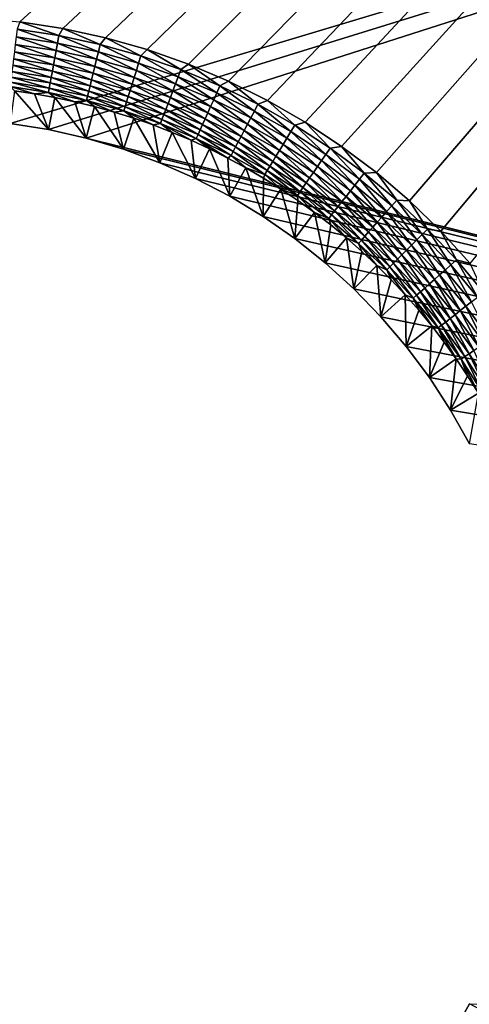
# Model space of a CAD drawing. Extents: x -255 to 255, y -598 to 598.
# Tile 31 of 201: x 83 to 112, y -479 to -415. Entities that reach past the tile are written whole.
import ezdxf

# ---------------------------------------------------------------- set-up
doc = ezdxf.new("R2010")
doc.units = 0
doc.header["$LTSCALE"] = 21.359881
for name, color, linetype in [('1', 7, 'CONTINUOUS'), ('15', 7, 'CONTINUOUS'), ('2', 7, 'CONTINUOUS'), ('54', 7, 'CONTINUOUS')]:
    doc.layers.add(name, color=color, linetype=linetype)

msp = doc.modelspace()

# ---------------------------------------------------------------- linework, layer by layer
at = {"layer": '1', "color": 7, "linetype": 'CONTINUOUS'}
for points in [[(82.544, -422.121), (-253.128, -386.173), (205.469, -385.239), (82.544, -422.121)], [(85.015, -422.52), (82.544, -422.121), (205.469, -385.239), (85.015, -422.52)], [(87.455, -423.077), (85.015, -422.52), (205.469, -385.239), (87.455, -423.077)], [(255, -464.6), (87.455, -423.077), (205.469, -385.239), (255, -464.6)], [(89.855, -423.789), (87.455, -423.077), (255, -464.6), (89.855, -423.789)], [(92.204, -424.654), (89.855, -423.789), (255, -464.6), (92.204, -424.654)], [(94.493, -425.667), (92.204, -424.654), (255, -464.6), (94.493, -425.667)], [(96.713, -426.825), (94.493, -425.667), (255, -464.6), (96.713, -426.825)], [(98.853, -428.123), (96.713, -426.825), (255, -464.6), (98.853, -428.123)], [(100.906, -429.555), (98.853, -428.123), (255, -464.6), (100.906, -429.555)], [(102.863, -431.116), (100.906, -429.555), (255, -464.6), (102.863, -431.116)], [(104.716, -432.798), (102.863, -431.116), (255, -464.6), (104.716, -432.798)], [(106.458, -434.597), (104.716, -432.798), (255, -464.6), (106.458, -434.597)], [(108.081, -436.503), (106.458, -434.597), (255, -464.6), (108.081, -436.503)], [(109.578, -438.509), (108.081, -436.503), (255, -464.6), (109.578, -438.509)], [(110.943, -440.607), (109.578, -438.509), (255, -464.6), (110.943, -440.607)], [(112.172, -442.788), (110.943, -440.607), (255, -464.6), (112.172, -442.788)], [(110.943, -481.093), (112.172, -478.912), (253.642, -483.585), (110.943, -481.093)]]:
    msp.add_3dface(points, dxfattribs=at)
at = {"layer": '15', "color": 7, "linetype": 'CONTINUOUS'}
for points in [[(82.544, -422.121), (85.015, -422.52), (82.813, -420.028, 4.231), (82.544, -422.121)], [(82.813, -420.028, 4.231), (85.015, -422.52), (84.119, -420.218, 4.231), (82.813, -420.028, 4.231)], [(84.119, -420.218, 4.231), (85.015, -422.52), (85.418, -420.45, 4.231), (84.119, -420.218, 4.231)], [(85.015, -422.52), (87.455, -423.077), (85.418, -420.45, 4.231), (85.015, -422.52)], [(85.418, -420.45, 4.231), (87.455, -423.077), (86.709, -420.722, 4.231), (85.418, -420.45, 4.231)], [(86.709, -420.722, 4.231), (87.455, -423.077), (87.99, -421.037, 4.231), (86.709, -420.722, 4.231)], [(87.455, -423.077), (89.855, -423.789), (87.99, -421.037, 4.231), (87.455, -423.077)], [(87.99, -421.037, 4.231), (89.855, -423.789), (89.261, -421.392, 4.231), (87.99, -421.037, 4.231)], [(89.261, -421.392, 4.231), (89.855, -423.789), (90.52, -421.787, 4.231), (89.261, -421.392, 4.231)], [(89.855, -423.789), (92.204, -424.654), (90.52, -421.787, 4.231), (89.855, -423.789)], [(90.52, -421.787, 4.231), (92.204, -424.654), (91.765, -422.223, 4.231), (90.52, -421.787, 4.231)], [(91.765, -422.223, 4.231), (92.204, -424.654), (92.996, -422.699, 4.231), (91.765, -422.223, 4.231)], [(92.204, -424.654), (94.493, -425.667), (92.996, -422.699, 4.231), (92.204, -424.654)], [(92.996, -422.699, 4.231), (94.493, -425.667), (94.211, -423.213, 4.231), (92.996, -422.699, 4.231)], [(94.211, -423.213, 4.231), (94.493, -425.667), (95.408, -423.767, 4.231), (94.211, -423.213, 4.231)], [(94.493, -425.667), (96.713, -426.825), (95.408, -423.767, 4.231), (94.493, -425.667)], [(95.408, -423.767, 4.231), (96.713, -426.825), (96.588, -424.358, 4.231), (95.408, -423.767, 4.231)], [(96.588, -424.358, 4.231), (96.713, -426.825), (97.748, -424.987, 4.231), (96.588, -424.358, 4.231)], [(96.713, -426.825), (98.853, -428.123), (97.748, -424.987, 4.231), (96.713, -426.825)], [(97.748, -424.987, 4.231), (98.853, -428.123), (98.887, -425.653, 4.231), (97.748, -424.987, 4.231)], [(98.887, -425.653, 4.231), (98.853, -428.123), (100.004, -426.355, 4.231), (98.887, -425.653, 4.231)], [(98.853, -428.123), (100.906, -429.555), (100.004, -426.355, 4.231), (98.853, -428.123)], [(100.004, -426.355, 4.231), (100.906, -429.555), (101.098, -427.092, 4.231), (100.004, -426.355, 4.231)], [(101.098, -427.092, 4.231), (100.906, -429.555), (102.168, -427.864, 4.231), (101.098, -427.092, 4.231)], [(100.906, -429.555), (102.863, -431.116), (102.168, -427.864, 4.231), (100.906, -429.555)], [(102.168, -427.864, 4.231), (102.863, -431.116), (103.213, -428.67, 4.231), (102.168, -427.864, 4.231)], [(103.213, -428.67, 4.231), (102.863, -431.116), (104.231, -429.509, 4.231), (103.213, -428.67, 4.231)], [(102.863, -431.116), (104.716, -432.798), (104.231, -429.509, 4.231), (102.863, -431.116)], [(104.231, -429.509, 4.231), (104.716, -432.798), (105.222, -430.381, 4.231), (104.231, -429.509, 4.231)], [(105.222, -430.381, 4.231), (104.716, -432.798), (106.184, -431.283, 4.231), (105.222, -430.381, 4.231)], [(104.716, -432.798), (106.458, -434.597), (106.184, -431.283, 4.231), (104.716, -432.798)], [(106.184, -431.283, 4.231), (106.458, -434.597), (107.117, -432.216, 4.231), (106.184, -431.283, 4.231)], [(107.117, -432.216, 4.231), (106.458, -434.597), (108.019, -433.178, 4.231), (107.117, -432.216, 4.231)], [(106.458, -434.597), (108.081, -436.503), (108.019, -433.178, 4.231), (106.458, -434.597)], [(108.019, -433.178, 4.231), (108.081, -436.503), (108.891, -434.169, 4.231), (108.019, -433.178, 4.231)], [(108.891, -434.169, 4.231), (108.081, -436.503), (109.73, -435.187, 4.231), (108.891, -434.169, 4.231)], [(108.081, -436.503), (109.578, -438.509), (109.73, -435.187, 4.231), (108.081, -436.503)], [(109.73, -435.187, 4.231), (109.578, -438.509), (110.536, -436.232, 4.231), (109.73, -435.187, 4.231)], [(110.536, -436.232, 4.231), (109.578, -438.509), (111.308, -437.302, 4.231), (110.536, -436.232, 4.231)], [(109.578, -438.509), (110.943, -440.607), (111.308, -437.302, 4.231), (109.578, -438.509)], [(111.308, -437.302, 4.231), (110.943, -440.607), (112.045, -438.396, 4.231), (111.308, -437.302, 4.231)], [(112.045, -438.396, 4.231), (110.943, -440.607), (112.747, -439.513, 4.231), (112.045, -438.396, 4.231)], [(110.943, -440.607), (112.172, -442.788), (112.747, -439.513, 4.231), (110.943, -440.607)], [(112.172, -478.912), (110.943, -481.093), (114.042, -479.888, 4.231), (112.172, -478.912)]]:
    msp.add_3dface(points, dxfattribs=at)
at = {"layer": '2', "color": 7, "linetype": 'CONTINUOUS'}
for points in [[(83.158, -415.562, 7), (248.416, -264.3, 7), (80.359, -415.302, 7), (83.158, -415.562, 7)], [(85.935, -415.993, 7), (248.416, -264.3, 7), (83.158, -415.562, 7), (85.935, -415.993, 7)], [(88.681, -416.594, 7), (248.416, -264.3, 7), (85.935, -415.993, 7), (88.681, -416.594, 7)], [(91.384, -417.363, 7), (248.416, -264.3, 7), (88.681, -416.594, 7), (91.384, -417.363, 7)], [(94.035, -418.297, 7), (248.416, -264.3, 7), (91.384, -417.363, 7), (94.035, -418.297, 7)], [(96.623, -419.393, 7), (248.416, -264.3, 7), (94.035, -418.297, 7), (96.623, -419.393, 7)], [(99.139, -420.646, 7), (248.416, -264.3, 7), (96.623, -419.393, 7), (99.139, -420.646, 7)], [(101.573, -422.051, 7), (248.416, -264.3, 7), (99.139, -420.646, 7), (101.573, -422.051, 7)], [(103.916, -423.604, 7), (248.416, -264.3, 7), (101.573, -422.051, 7), (103.916, -423.604, 7)], [(106.159, -425.297, 7), (248.416, -264.3, 7), (103.916, -423.604, 7), (106.159, -425.297, 7)], [(108.293, -427.126, 7), (248.416, -264.3, 7), (106.159, -425.297, 7), (108.293, -427.126, 7)], [(110.311, -429.082, 7), (248.416, -264.3, 7), (108.293, -427.126, 7), (110.311, -429.082, 7)], [(112.205, -431.16, 7), (248.416, -264.3, 7), (110.311, -429.082, 7), (112.205, -431.16, 7)]]:
    msp.add_3dface(points, dxfattribs=at)
at = {"layer": '54', "color": 7, "linetype": 'CONTINUOUS'}
for points in [[(85.685, -416.458, 6.975), (83.158, -415.562, 7), (82.99, -416.048, 6.975), (85.685, -416.458, 6.975)], [(85.935, -415.993, 7), (83.158, -415.562, 7), (85.685, -416.458, 6.975), (85.935, -415.993, 7)], [(85.507, -417.428, 6.773), (82.93, -416.542, 6.899), (82.871, -417.027, 6.773), (85.507, -417.428, 6.773)], [(85.595, -416.948, 6.899), (82.99, -416.048, 6.975), (82.93, -416.542, 6.899), (85.595, -416.948, 6.899)], [(85.595, -416.948, 6.899), (82.93, -416.542, 6.899), (85.507, -417.428, 6.773), (85.595, -416.948, 6.899)], [(85.685, -416.458, 6.975), (82.99, -416.048, 6.975), (85.595, -416.948, 6.899), (85.685, -416.458, 6.975)], [(88.231, -417.514, 6.899), (85.685, -416.458, 6.975), (85.595, -416.948, 6.899), (88.231, -417.514, 6.899)], [(88.351, -417.03, 6.975), (85.935, -415.993, 7), (85.685, -416.458, 6.975), (88.351, -417.03, 6.975)], [(88.351, -417.03, 6.975), (85.685, -416.458, 6.975), (88.231, -417.514, 6.899), (88.351, -417.03, 6.975)], [(88.681, -416.594, 7), (85.935, -415.993, 7), (88.351, -417.03, 6.975), (88.681, -416.594, 7)], [(90.977, -417.762, 6.975), (88.681, -416.594, 7), (88.351, -417.03, 6.975), (90.977, -417.762, 6.975)], [(91.384, -417.363, 7), (88.681, -416.594, 7), (90.977, -417.762, 6.975), (91.384, -417.363, 7)], [(85.422, -417.894, 6.599), (82.871, -417.027, 6.773), (82.814, -417.497, 6.599), (85.422, -417.894, 6.599)], [(85.507, -417.428, 6.773), (82.871, -417.027, 6.773), (85.422, -417.894, 6.599), (85.507, -417.428, 6.773)], [(88.115, -417.988, 6.773), (85.595, -416.948, 6.899), (85.507, -417.428, 6.773), (88.115, -417.988, 6.773)], [(88.231, -417.514, 6.899), (85.595, -416.948, 6.899), (88.115, -417.988, 6.773), (88.231, -417.514, 6.899)], [(90.828, -418.238, 6.899), (88.351, -417.03, 6.975), (88.231, -417.514, 6.899), (90.828, -418.238, 6.899)], [(90.977, -417.762, 6.975), (88.351, -417.03, 6.975), (90.828, -418.238, 6.899), (90.977, -417.762, 6.975)], [(85.34, -418.339, 6.378), (82.814, -417.497, 6.599), (82.759, -417.946, 6.378), (85.34, -418.339, 6.378)], [(85.422, -417.894, 6.599), (82.814, -417.497, 6.599), (85.34, -418.339, 6.378), (85.422, -417.894, 6.599)], [(88.001, -418.447, 6.599), (85.507, -417.428, 6.773), (85.422, -417.894, 6.599), (88.001, -418.447, 6.599)], [(88.115, -417.988, 6.773), (85.507, -417.428, 6.773), (88.001, -418.447, 6.599), (88.115, -417.988, 6.773)], [(90.683, -418.704, 6.773), (88.231, -417.514, 6.899), (88.115, -417.988, 6.773), (90.683, -418.704, 6.773)], [(90.828, -418.238, 6.899), (88.231, -417.514, 6.899), (90.683, -418.704, 6.773), (90.828, -418.238, 6.899)], [(93.377, -419.117, 6.899), (90.977, -417.762, 6.975), (90.828, -418.238, 6.899), (93.377, -419.117, 6.899)], [(93.554, -418.652, 6.975), (91.384, -417.363, 7), (90.977, -417.762, 6.975), (93.554, -418.652, 6.975)], [(93.554, -418.652, 6.975), (90.977, -417.762, 6.975), (93.377, -419.117, 6.899), (93.554, -418.652, 6.975)], [(94.035, -418.297, 7), (91.384, -417.363, 7), (93.554, -418.652, 6.975), (94.035, -418.297, 7)], [(85.191, -419.154, 5.805), (82.708, -418.372, 6.112), (82.66, -418.768, 5.805), (85.191, -419.154, 5.805)], [(85.263, -418.761, 6.112), (82.759, -417.946, 6.378), (82.708, -418.372, 6.112), (85.263, -418.761, 6.112)], [(85.263, -418.761, 6.112), (82.708, -418.372, 6.112), (85.191, -419.154, 5.805), (85.263, -418.761, 6.112)], [(85.34, -418.339, 6.378), (82.759, -417.946, 6.378), (85.263, -418.761, 6.112), (85.34, -418.339, 6.378)], [(87.79, -419.303, 6.112), (85.34, -418.339, 6.378), (85.263, -418.761, 6.112), (87.79, -419.303, 6.112)], [(87.893, -418.887, 6.378), (85.422, -417.894, 6.599), (85.34, -418.339, 6.378), (87.893, -418.887, 6.378)], [(87.893, -418.887, 6.378), (85.34, -418.339, 6.378), (87.79, -419.303, 6.112), (87.893, -418.887, 6.378)], [(88.001, -418.447, 6.599), (85.422, -417.894, 6.599), (87.893, -418.887, 6.378), (88.001, -418.447, 6.599)], [(90.408, -419.588, 6.378), (88.001, -418.447, 6.599), (87.893, -418.887, 6.378), (90.408, -419.588, 6.378)], [(90.542, -419.156, 6.599), (88.115, -417.988, 6.773), (88.001, -418.447, 6.599), (90.542, -419.156, 6.599)], [(90.542, -419.156, 6.599), (88.001, -418.447, 6.599), (90.408, -419.588, 6.378), (90.542, -419.156, 6.599)], [(90.683, -418.704, 6.773), (88.115, -417.988, 6.773), (90.542, -419.156, 6.599), (90.683, -418.704, 6.773)], [(93.204, -419.574, 6.773), (90.828, -418.238, 6.899), (90.683, -418.704, 6.773), (93.204, -419.574, 6.773)], [(93.377, -419.117, 6.899), (90.828, -418.238, 6.899), (93.204, -419.574, 6.773), (93.377, -419.117, 6.899)], [(96.072, -419.695, 6.975), (94.035, -418.297, 7), (93.554, -418.652, 6.975), (96.072, -419.695, 6.975)], [(96.623, -419.393, 7), (94.035, -418.297, 7), (96.072, -419.695, 6.975), (96.623, -419.393, 7)], [(85.066, -419.839, 5.078), (82.615, -419.132, 5.459), (82.576, -419.46, 5.078), (85.066, -419.839, 5.078)], [(85.125, -419.514, 5.459), (82.66, -418.768, 5.805), (82.615, -419.132, 5.459), (85.125, -419.514, 5.459)], [(85.125, -419.514, 5.459), (82.615, -419.132, 5.459), (85.066, -419.839, 5.078), (85.125, -419.514, 5.459)], [(85.191, -419.154, 5.805), (82.66, -418.768, 5.805), (85.125, -419.514, 5.459), (85.191, -419.154, 5.805)], [(87.695, -419.691, 5.805), (85.263, -418.761, 6.112), (85.191, -419.154, 5.805), (87.695, -419.691, 5.805)], [(87.79, -419.303, 6.112), (85.263, -418.761, 6.112), (87.695, -419.691, 5.805), (87.79, -419.303, 6.112)], [(90.28, -419.997, 6.112), (87.893, -418.887, 6.378), (87.79, -419.303, 6.112), (90.28, -419.997, 6.112)], [(90.408, -419.588, 6.378), (87.893, -418.887, 6.378), (90.28, -419.997, 6.112), (90.408, -419.588, 6.378)], [(93.036, -420.016, 6.599), (90.683, -418.704, 6.773), (90.542, -419.156, 6.599), (93.036, -420.016, 6.599)], [(93.204, -419.574, 6.773), (90.683, -418.704, 6.773), (93.036, -420.016, 6.599), (93.204, -419.574, 6.773)], [(95.668, -420.594, 6.773), (93.377, -419.117, 6.899), (93.204, -419.574, 6.773), (95.668, -420.594, 6.773)], [(95.868, -420.149, 6.899), (93.554, -418.652, 6.975), (93.377, -419.117, 6.899), (95.868, -420.149, 6.899)], [(95.868, -420.149, 6.899), (93.377, -419.117, 6.899), (95.668, -420.594, 6.773), (95.868, -420.149, 6.899)], [(96.072, -419.695, 6.975), (93.554, -418.652, 6.975), (95.868, -420.149, 6.899), (96.072, -419.695, 6.975)], [(85.013, -420.124, 4.666), (82.576, -419.46, 5.078), (82.541, -419.748, 4.666), (85.013, -420.124, 4.666)], [(82.813, -420.028, 4.231), (84.119, -420.218, 4.231), (82.541, -419.748, 4.666), (82.813, -420.028, 4.231)], [(84.119, -420.218, 4.231), (85.013, -420.124, 4.666), (82.541, -419.748, 4.666), (84.119, -420.218, 4.231)], [(85.066, -419.839, 5.078), (82.576, -419.46, 5.078), (85.013, -420.124, 4.666), (85.066, -419.839, 5.078)], [(87.528, -420.367, 5.078), (85.125, -419.514, 5.459), (85.066, -419.839, 5.078), (87.528, -420.367, 5.078)], [(87.607, -420.047, 5.459), (85.191, -419.154, 5.805), (85.125, -419.514, 5.459), (87.607, -420.047, 5.459)], [(87.607, -420.047, 5.459), (85.125, -419.514, 5.459), (87.528, -420.367, 5.078), (87.607, -420.047, 5.459)], [(87.695, -419.691, 5.805), (85.191, -419.154, 5.805), (87.607, -420.047, 5.459), (87.695, -419.691, 5.805)], [(90.052, -420.729, 5.459), (87.695, -419.691, 5.805), (87.607, -420.047, 5.459), (90.052, -420.729, 5.459)], [(90.161, -420.379, 5.805), (87.79, -419.303, 6.112), (87.695, -419.691, 5.805), (90.161, -420.379, 5.805)], [(90.161, -420.379, 5.805), (87.695, -419.691, 5.805), (90.052, -420.729, 5.459), (90.161, -420.379, 5.805)], [(90.28, -419.997, 6.112), (87.79, -419.303, 6.112), (90.161, -420.379, 5.805), (90.28, -419.997, 6.112)], [(92.724, -420.84, 6.112), (90.408, -419.588, 6.378), (90.28, -419.997, 6.112), (92.724, -420.84, 6.112)], [(92.876, -420.44, 6.378), (90.542, -419.156, 6.599), (90.408, -419.588, 6.378), (92.876, -420.44, 6.378)], [(92.876, -420.44, 6.378), (90.408, -419.588, 6.378), (92.724, -420.84, 6.112), (92.876, -420.44, 6.378)], [(93.036, -420.016, 6.599), (90.542, -419.156, 6.599), (92.876, -420.44, 6.378), (93.036, -420.016, 6.599)], [(95.473, -421.026, 6.599), (93.204, -419.574, 6.773), (93.036, -420.016, 6.599), (95.473, -421.026, 6.599)], [(95.668, -420.594, 6.773), (93.204, -419.574, 6.773), (95.473, -421.026, 6.599), (95.668, -420.594, 6.773)], [(98.292, -421.329, 6.899), (96.072, -419.695, 6.975), (95.868, -420.149, 6.899), (98.292, -421.329, 6.899)], [(98.524, -420.888, 6.975), (96.623, -419.393, 7), (96.072, -419.695, 6.975), (98.524, -420.888, 6.975)], [(98.524, -420.888, 6.975), (96.072, -419.695, 6.975), (98.292, -421.329, 6.899), (98.524, -420.888, 6.975)], [(99.139, -420.646, 7), (96.623, -419.393, 7), (98.524, -420.888, 6.975), (99.139, -420.646, 7)], [(84.119, -420.218, 4.231), (85.418, -420.45, 4.231), (85.013, -420.124, 4.666), (84.119, -420.218, 4.231)], [(87.459, -420.649, 4.666), (85.066, -419.839, 5.078), (85.013, -420.124, 4.666), (87.459, -420.649, 4.666)], [(85.418, -420.45, 4.231), (86.709, -420.722, 4.231), (85.013, -420.124, 4.666), (85.418, -420.45, 4.231)], [(86.709, -420.722, 4.231), (87.459, -420.649, 4.666), (85.013, -420.124, 4.666), (86.709, -420.722, 4.231)], [(87.528, -420.367, 5.078), (85.066, -419.839, 5.078), (87.459, -420.649, 4.666), (87.528, -420.367, 5.078)], [(89.868, -421.321, 4.666), (87.528, -420.367, 5.078), (87.459, -420.649, 4.666), (89.868, -421.321, 4.666)], [(89.954, -421.044, 5.078), (87.607, -420.047, 5.459), (87.528, -420.367, 5.078), (89.954, -421.044, 5.078)], [(89.954, -421.044, 5.078), (87.528, -420.367, 5.078), (89.868, -421.321, 4.666), (89.954, -421.044, 5.078)], [(90.052, -420.729, 5.459), (87.607, -420.047, 5.459), (89.954, -421.044, 5.078), (90.052, -420.729, 5.459)], [(92.452, -421.557, 5.459), (90.161, -420.379, 5.805), (90.052, -420.729, 5.459), (92.452, -421.557, 5.459)], [(92.582, -421.214, 5.805), (90.28, -419.997, 6.112), (90.161, -420.379, 5.805), (92.582, -421.214, 5.805)], [(92.582, -421.214, 5.805), (90.161, -420.379, 5.805), (92.452, -421.557, 5.459), (92.582, -421.214, 5.805)], [(92.724, -420.84, 6.112), (90.28, -419.997, 6.112), (92.582, -421.214, 5.805), (92.724, -420.84, 6.112)], [(95.288, -421.439, 6.378), (93.036, -420.016, 6.599), (92.876, -420.44, 6.378), (95.288, -421.439, 6.378)], [(95.473, -421.026, 6.599), (93.036, -420.016, 6.599), (95.288, -421.439, 6.378), (95.473, -421.026, 6.599)], [(98.065, -421.762, 6.773), (95.868, -420.149, 6.899), (95.668, -420.594, 6.773), (98.065, -421.762, 6.773)], [(98.292, -421.329, 6.899), (95.868, -420.149, 6.899), (98.065, -421.762, 6.773), (98.292, -421.329, 6.899)], [(86.709, -420.722, 4.231), (87.99, -421.037, 4.231), (87.459, -420.649, 4.666), (86.709, -420.722, 4.231)], [(87.99, -421.037, 4.231), (89.261, -421.392, 4.231), (87.459, -420.649, 4.666), (87.99, -421.037, 4.231)], [(89.261, -421.392, 4.231), (89.868, -421.321, 4.666), (87.459, -420.649, 4.666), (89.261, -421.392, 4.231)], [(92.232, -422.136, 4.666), (89.954, -421.044, 5.078), (89.868, -421.321, 4.666), (92.232, -422.136, 4.666)], [(92.335, -421.865, 5.078), (90.052, -420.729, 5.459), (89.954, -421.044, 5.078), (92.335, -421.865, 5.078)], [(92.335, -421.865, 5.078), (89.954, -421.044, 5.078), (92.232, -422.136, 4.666), (92.335, -421.865, 5.078)], [(92.452, -421.557, 5.459), (90.052, -420.729, 5.459), (92.335, -421.865, 5.078), (92.452, -421.557, 5.459)], [(94.948, -422.194, 5.805), (92.724, -420.84, 6.112), (92.582, -421.214, 5.805), (94.948, -422.194, 5.805)], [(95.112, -421.83, 6.112), (92.876, -420.44, 6.378), (92.724, -420.84, 6.112), (95.112, -421.83, 6.112)], [(95.112, -421.83, 6.112), (92.724, -420.84, 6.112), (94.948, -422.194, 5.805), (95.112, -421.83, 6.112)], [(95.288, -421.439, 6.378), (92.876, -420.44, 6.378), (95.112, -421.83, 6.112), (95.288, -421.439, 6.378)], [(97.635, -422.582, 6.378), (95.473, -421.026, 6.599), (95.288, -421.439, 6.378), (97.635, -422.582, 6.378)], [(97.845, -422.181, 6.599), (95.668, -420.594, 6.773), (95.473, -421.026, 6.599), (97.845, -422.181, 6.599)], [(97.845, -422.181, 6.599), (95.473, -421.026, 6.599), (97.635, -422.582, 6.378), (97.845, -422.181, 6.599)], [(98.065, -421.762, 6.773), (95.668, -420.594, 6.773), (97.845, -422.181, 6.599), (98.065, -421.762, 6.773)], [(100.64, -422.654, 6.899), (98.524, -420.888, 6.975), (98.292, -421.329, 6.899), (100.64, -422.654, 6.899)], [(100.898, -422.228, 6.975), (99.139, -420.646, 7), (98.524, -420.888, 6.975), (100.898, -422.228, 6.975)], [(100.898, -422.228, 6.975), (98.524, -420.888, 6.975), (100.64, -422.654, 6.899), (100.898, -422.228, 6.975)], [(101.573, -422.051, 7), (99.139, -420.646, 7), (100.898, -422.228, 6.975), (101.573, -422.051, 7)], [(89.261, -421.392, 4.231), (90.52, -421.787, 4.231), (89.868, -421.321, 4.666), (89.261, -421.392, 4.231)], [(90.52, -421.787, 4.231), (91.765, -422.223, 4.231), (89.868, -421.321, 4.666), (90.52, -421.787, 4.231)], [(91.765, -422.223, 4.231), (92.232, -422.136, 4.666), (89.868, -421.321, 4.666), (91.765, -422.223, 4.231)], [(94.662, -422.829, 5.078), (92.452, -421.557, 5.459), (92.335, -421.865, 5.078), (94.662, -422.829, 5.078)], [(94.797, -422.528, 5.459), (92.582, -421.214, 5.805), (92.452, -421.557, 5.459), (94.797, -422.528, 5.459)], [(94.797, -422.528, 5.459), (92.452, -421.557, 5.459), (94.662, -422.829, 5.078), (94.797, -422.528, 5.459)], [(94.948, -422.194, 5.805), (92.582, -421.214, 5.805), (94.797, -422.528, 5.459), (94.948, -422.194, 5.805)], [(97.436, -422.961, 6.112), (95.288, -421.439, 6.378), (95.112, -421.83, 6.112), (97.436, -422.961, 6.112)], [(97.635, -422.582, 6.378), (95.288, -421.439, 6.378), (97.436, -422.961, 6.112), (97.635, -422.582, 6.378)], [(100.388, -423.072, 6.773), (98.292, -421.329, 6.899), (98.065, -421.762, 6.773), (100.388, -423.072, 6.773)], [(100.64, -422.654, 6.899), (98.292, -421.329, 6.899), (100.388, -423.072, 6.773), (100.64, -422.654, 6.899)], [(91.765, -422.223, 4.231), (92.996, -422.699, 4.231), (92.232, -422.136, 4.666), (91.765, -422.223, 4.231)], [(94.543, -423.094, 4.666), (92.335, -421.865, 5.078), (92.232, -422.136, 4.666), (94.543, -423.094, 4.666)], [(92.996, -422.699, 4.231), (94.211, -423.213, 4.231), (92.232, -422.136, 4.666), (92.996, -422.699, 4.231)], [(94.211, -423.213, 4.231), (94.543, -423.094, 4.666), (92.232, -422.136, 4.666), (94.211, -423.213, 4.231)], [(94.662, -422.829, 5.078), (92.335, -421.865, 5.078), (94.543, -423.094, 4.666), (94.662, -422.829, 5.078)], [(97.08, -423.64, 5.459), (94.948, -422.194, 5.805), (94.797, -422.528, 5.459), (97.08, -423.64, 5.459)], [(97.25, -423.315, 5.805), (95.112, -421.83, 6.112), (94.948, -422.194, 5.805), (97.25, -423.315, 5.805)], [(97.25, -423.315, 5.805), (94.948, -422.194, 5.805), (97.08, -423.64, 5.459), (97.25, -423.315, 5.805)], [(97.436, -422.961, 6.112), (95.112, -421.83, 6.112), (97.25, -423.315, 5.805), (97.436, -422.961, 6.112)], [(99.909, -423.864, 6.378), (97.845, -422.181, 6.599), (97.635, -422.582, 6.378), (99.909, -423.864, 6.378)], [(100.143, -423.476, 6.599), (98.065, -421.762, 6.773), (97.845, -422.181, 6.599), (100.143, -423.476, 6.599)], [(100.143, -423.476, 6.599), (97.845, -422.181, 6.599), (99.909, -423.864, 6.378), (100.143, -423.476, 6.599)], [(100.388, -423.072, 6.773), (98.065, -421.762, 6.773), (100.143, -423.476, 6.599), (100.388, -423.072, 6.773)], [(102.904, -424.118, 6.899), (100.898, -422.228, 6.975), (100.64, -422.654, 6.899), (102.904, -424.118, 6.899)], [(103.187, -423.708, 6.975), (101.573, -422.051, 7), (100.898, -422.228, 6.975), (103.187, -423.708, 6.975)], [(103.187, -423.708, 6.975), (100.898, -422.228, 6.975), (102.904, -424.118, 6.899), (103.187, -423.708, 6.975)], [(103.916, -423.604, 7), (101.573, -422.051, 7), (103.187, -423.708, 6.975), (103.916, -423.604, 7)], [(96.791, -424.188, 4.666), (94.662, -422.829, 5.078), (94.543, -423.094, 4.666), (96.791, -424.188, 4.666)], [(96.926, -423.932, 5.078), (94.797, -422.528, 5.459), (94.662, -422.829, 5.078), (96.926, -423.932, 5.078)], [(96.926, -423.932, 5.078), (94.662, -422.829, 5.078), (96.791, -424.188, 4.666), (96.926, -423.932, 5.078)], [(97.08, -423.64, 5.459), (94.797, -422.528, 5.459), (96.926, -423.932, 5.078), (97.08, -423.64, 5.459)], [(99.48, -424.573, 5.805), (97.436, -422.961, 6.112), (97.25, -423.315, 5.805), (99.48, -424.573, 5.805)], [(99.687, -424.231, 6.112), (97.635, -422.582, 6.378), (97.436, -422.961, 6.112), (99.687, -424.231, 6.112)], [(99.687, -424.231, 6.112), (97.436, -422.961, 6.112), (99.48, -424.573, 5.805), (99.687, -424.231, 6.112)], [(99.909, -423.864, 6.378), (97.635, -422.582, 6.378), (99.687, -424.231, 6.112), (99.909, -423.864, 6.378)], [(102.627, -424.52, 6.773), (100.64, -422.654, 6.899), (100.388, -423.072, 6.773), (102.627, -424.52, 6.773)], [(102.904, -424.118, 6.899), (100.64, -422.654, 6.899), (102.627, -424.52, 6.773), (102.904, -424.118, 6.899)], [(94.211, -423.213, 4.231), (95.408, -423.767, 4.231), (94.543, -423.094, 4.666), (94.211, -423.213, 4.231)], [(95.408, -423.767, 4.231), (96.588, -424.358, 4.231), (94.543, -423.094, 4.666), (95.408, -423.767, 4.231)], [(96.588, -424.358, 4.231), (96.791, -424.188, 4.666), (94.543, -423.094, 4.666), (96.588, -424.358, 4.231)], [(99.291, -424.887, 5.459), (97.25, -423.315, 5.805), (97.08, -423.64, 5.459), (99.291, -424.887, 5.459)], [(99.48, -424.573, 5.805), (97.25, -423.315, 5.805), (99.291, -424.887, 5.459), (99.48, -424.573, 5.805)], [(102.101, -425.282, 6.378), (100.143, -423.476, 6.599), (99.909, -423.864, 6.378), (102.101, -425.282, 6.378)], [(102.358, -424.909, 6.599), (100.388, -423.072, 6.773), (100.143, -423.476, 6.599), (102.358, -424.909, 6.599)], [(102.358, -424.909, 6.599), (100.143, -423.476, 6.599), (102.101, -425.282, 6.378), (102.358, -424.909, 6.599)], [(102.627, -424.52, 6.773), (100.388, -423.072, 6.773), (102.358, -424.909, 6.599), (102.627, -424.52, 6.773)], [(96.588, -424.358, 4.231), (97.748, -424.987, 4.231), (96.791, -424.188, 4.666), (96.588, -424.358, 4.231)], [(98.97, -425.417, 4.666), (96.926, -423.932, 5.078), (96.791, -424.188, 4.666), (98.97, -425.417, 4.666)], [(97.748, -424.987, 4.231), (98.97, -425.417, 4.666), (96.791, -424.188, 4.666), (97.748, -424.987, 4.231)], [(99.12, -425.169, 5.078), (97.08, -423.64, 5.459), (96.926, -423.932, 5.078), (99.12, -425.169, 5.078)], [(99.12, -425.169, 5.078), (96.926, -423.932, 5.078), (98.97, -425.417, 4.666), (99.12, -425.169, 5.078)], [(99.291, -424.887, 5.459), (97.08, -423.64, 5.459), (99.12, -425.169, 5.078), (99.291, -424.887, 5.459)], [(101.631, -425.963, 5.805), (99.687, -424.231, 6.112), (99.48, -424.573, 5.805), (101.631, -425.963, 5.805)], [(101.858, -425.634, 6.112), (99.909, -423.864, 6.378), (99.687, -424.231, 6.112), (101.858, -425.634, 6.112)], [(101.858, -425.634, 6.112), (99.687, -424.231, 6.112), (101.631, -425.963, 5.805), (101.858, -425.634, 6.112)], [(102.101, -425.282, 6.378), (99.909, -423.864, 6.378), (101.858, -425.634, 6.112), (102.101, -425.282, 6.378)], [(104.775, -426.1, 6.773), (102.904, -424.118, 6.899), (102.627, -424.52, 6.773), (104.775, -426.1, 6.773)], [(105.076, -425.716, 6.899), (103.187, -423.708, 6.975), (102.904, -424.118, 6.899), (105.076, -425.716, 6.899)], [(105.076, -425.716, 6.899), (102.904, -424.118, 6.899), (104.775, -426.1, 6.773), (105.076, -425.716, 6.899)], [(105.383, -425.323, 6.975), (103.916, -423.604, 7), (103.187, -423.708, 6.975), (105.383, -425.323, 6.975)], [(105.383, -425.323, 6.975), (103.187, -423.708, 6.975), (105.076, -425.716, 6.899), (105.383, -425.323, 6.975)], [(106.159, -425.297, 7), (103.916, -423.604, 7), (105.383, -425.323, 6.975), (106.159, -425.297, 7)], [(101.422, -426.265, 5.459), (99.48, -424.573, 5.805), (99.291, -424.887, 5.459), (101.422, -426.265, 5.459)], [(101.631, -425.963, 5.805), (99.48, -424.573, 5.805), (101.422, -426.265, 5.459), (101.631, -425.963, 5.805)], [(104.483, -426.472, 6.599), (102.627, -424.52, 6.773), (102.358, -424.909, 6.599), (104.483, -426.472, 6.599)], [(104.775, -426.1, 6.773), (102.627, -424.52, 6.773), (104.483, -426.472, 6.599), (104.775, -426.1, 6.773)], [(97.748, -424.987, 4.231), (98.887, -425.653, 4.231), (98.97, -425.417, 4.666), (97.748, -424.987, 4.231)], [(98.887, -425.653, 4.231), (100.004, -426.355, 4.231), (98.97, -425.417, 4.666), (98.887, -425.653, 4.231)], [(101.07, -426.775, 4.666), (99.12, -425.169, 5.078), (98.97, -425.417, 4.666), (101.07, -426.775, 4.666)], [(100.004, -426.355, 4.231), (101.07, -426.775, 4.666), (98.97, -425.417, 4.666), (100.004, -426.355, 4.231)], [(101.235, -426.536, 5.078), (99.291, -424.887, 5.459), (99.12, -425.169, 5.078), (101.235, -426.536, 5.078)], [(101.235, -426.536, 5.078), (99.12, -425.169, 5.078), (101.07, -426.775, 4.666), (101.235, -426.536, 5.078)], [(101.422, -426.265, 5.459), (99.291, -424.887, 5.459), (101.235, -426.536, 5.078), (101.422, -426.265, 5.459)], [(103.94, -427.166, 6.112), (102.101, -425.282, 6.378), (101.858, -425.634, 6.112), (103.94, -427.166, 6.112)], [(104.204, -426.829, 6.378), (102.358, -424.909, 6.599), (102.101, -425.282, 6.378), (104.204, -426.829, 6.378)], [(104.204, -426.829, 6.378), (102.101, -425.282, 6.378), (103.94, -427.166, 6.112), (104.204, -426.829, 6.378)], [(104.483, -426.472, 6.599), (102.358, -424.909, 6.599), (104.204, -426.829, 6.378), (104.483, -426.472, 6.599)], [(107.147, -427.442, 6.899), (105.383, -425.323, 6.975), (105.076, -425.716, 6.899), (107.147, -427.442, 6.899)], [(107.478, -427.069, 6.975), (106.159, -425.297, 7), (105.383, -425.323, 6.975), (107.478, -427.069, 6.975)], [(107.478, -427.069, 6.975), (105.383, -425.323, 6.975), (107.147, -427.442, 6.899), (107.478, -427.069, 6.975)], [(108.293, -427.126, 7), (106.159, -425.297, 7), (107.478, -427.069, 6.975), (108.293, -427.126, 7)], [(103.467, -427.769, 5.459), (101.631, -425.963, 5.805), (101.422, -426.265, 5.459), (103.467, -427.769, 5.459)], [(103.693, -427.481, 5.805), (101.858, -425.634, 6.112), (101.631, -425.963, 5.805), (103.693, -427.481, 5.805)], [(103.693, -427.481, 5.805), (101.631, -425.963, 5.805), (103.467, -427.769, 5.459), (103.693, -427.481, 5.805)], [(103.94, -427.166, 6.112), (101.858, -425.634, 6.112), (103.693, -427.481, 5.805), (103.94, -427.166, 6.112)], [(106.51, -428.161, 6.599), (104.775, -426.1, 6.773), (104.483, -426.472, 6.599), (106.51, -428.161, 6.599)], [(106.823, -427.807, 6.773), (105.076, -425.716, 6.899), (104.775, -426.1, 6.773), (106.823, -427.807, 6.773)], [(106.823, -427.807, 6.773), (104.775, -426.1, 6.773), (106.51, -428.161, 6.599), (106.823, -427.807, 6.773)], [(107.147, -427.442, 6.899), (105.076, -425.716, 6.899), (106.823, -427.807, 6.773), (107.147, -427.442, 6.899)], [(100.004, -426.355, 4.231), (101.098, -427.092, 4.231), (101.07, -426.775, 4.666), (100.004, -426.355, 4.231)], [(103.085, -428.257, 4.666), (101.235, -426.536, 5.078), (101.07, -426.775, 4.666), (103.085, -428.257, 4.666)], [(103.264, -428.029, 5.078), (101.422, -426.265, 5.459), (101.235, -426.536, 5.078), (103.264, -428.029, 5.078)], [(103.264, -428.029, 5.078), (101.235, -426.536, 5.078), (103.085, -428.257, 4.666), (103.264, -428.029, 5.078)], [(103.467, -427.769, 5.459), (101.422, -426.265, 5.459), (103.264, -428.029, 5.078), (103.467, -427.769, 5.459)], [(106.209, -428.5, 6.378), (104.483, -426.472, 6.599), (104.204, -426.829, 6.378), (106.209, -428.5, 6.378)], [(106.51, -428.161, 6.599), (104.483, -426.472, 6.599), (106.209, -428.5, 6.378), (106.51, -428.161, 6.599)], [(101.098, -427.092, 4.231), (102.168, -427.864, 4.231), (101.07, -426.775, 4.666), (101.098, -427.092, 4.231)], [(102.168, -427.864, 4.231), (103.085, -428.257, 4.666), (101.07, -426.775, 4.666), (102.168, -427.864, 4.231)], [(105.66, -429.12, 5.805), (103.94, -427.166, 6.112), (103.693, -427.481, 5.805), (105.66, -429.12, 5.805)], [(105.925, -428.821, 6.112), (104.204, -426.829, 6.378), (103.94, -427.166, 6.112), (105.925, -428.821, 6.112)], [(105.925, -428.821, 6.112), (103.94, -427.166, 6.112), (105.66, -429.12, 5.805), (105.925, -428.821, 6.112)], [(106.209, -428.5, 6.378), (104.204, -426.829, 6.378), (105.925, -428.821, 6.112), (106.209, -428.5, 6.378)], [(109.11, -429.29, 6.899), (107.478, -427.069, 6.975), (107.147, -427.442, 6.899), (109.11, -429.29, 6.899)], [(109.463, -428.937, 6.975), (108.293, -427.126, 7), (107.478, -427.069, 6.975), (109.463, -428.937, 6.975)], [(109.463, -428.937, 6.975), (107.478, -427.069, 6.975), (109.11, -429.29, 6.899), (109.463, -428.937, 6.975)], [(110.311, -429.082, 7), (108.293, -427.126, 7), (109.463, -428.937, 6.975), (110.311, -429.082, 7)], [(102.168, -427.864, 4.231), (103.213, -428.67, 4.231), (103.085, -428.257, 4.666), (102.168, -427.864, 4.231)], [(105.006, -429.859, 4.666), (103.264, -428.029, 5.078), (103.085, -428.257, 4.666), (105.006, -429.859, 4.666)], [(105.198, -429.642, 5.078), (103.467, -427.769, 5.459), (103.264, -428.029, 5.078), (105.198, -429.642, 5.078)], [(105.198, -429.642, 5.078), (103.264, -428.029, 5.078), (105.006, -429.859, 4.666), (105.198, -429.642, 5.078)], [(105.417, -429.395, 5.459), (103.693, -427.481, 5.805), (103.467, -427.769, 5.459), (105.417, -429.395, 5.459)], [(105.417, -429.395, 5.459), (103.467, -427.769, 5.459), (105.198, -429.642, 5.078), (105.417, -429.395, 5.459)], [(105.66, -429.12, 5.805), (103.693, -427.481, 5.805), (105.417, -429.395, 5.459), (105.66, -429.12, 5.805)], [(108.431, -429.969, 6.599), (106.823, -427.807, 6.773), (106.51, -428.161, 6.599), (108.431, -429.969, 6.599)], [(108.765, -429.635, 6.773), (107.147, -427.442, 6.899), (106.823, -427.807, 6.773), (108.765, -429.635, 6.773)], [(108.765, -429.635, 6.773), (106.823, -427.807, 6.773), (108.431, -429.969, 6.599), (108.765, -429.635, 6.773)], [(109.11, -429.29, 6.899), (107.147, -427.442, 6.899), (108.765, -429.635, 6.773), (109.11, -429.29, 6.899)], [(103.213, -428.67, 4.231), (104.231, -429.509, 4.231), (103.085, -428.257, 4.666), (103.213, -428.67, 4.231)], [(104.231, -429.509, 4.231), (105.006, -429.859, 4.666), (103.085, -428.257, 4.666), (104.231, -429.509, 4.231)], [(107.807, -430.593, 6.112), (106.209, -428.5, 6.378), (105.925, -428.821, 6.112), (107.807, -430.593, 6.112)], [(108.11, -430.29, 6.378), (106.51, -428.161, 6.599), (106.209, -428.5, 6.378), (108.11, -430.29, 6.378)], [(108.11, -430.29, 6.378), (106.209, -428.5, 6.378), (107.807, -430.593, 6.112), (108.11, -430.29, 6.378)], [(108.431, -429.969, 6.599), (106.51, -428.161, 6.599), (108.11, -430.29, 6.378), (108.431, -429.969, 6.599)], [(107.265, -431.135, 5.459), (105.66, -429.12, 5.805), (105.417, -429.395, 5.459), (107.265, -431.135, 5.459)], [(107.525, -430.875, 5.805), (105.925, -428.821, 6.112), (105.66, -429.12, 5.805), (107.525, -430.875, 5.805)], [(107.525, -430.875, 5.805), (105.66, -429.12, 5.805), (107.265, -431.135, 5.459), (107.525, -430.875, 5.805)], [(107.807, -430.593, 6.112), (105.925, -428.821, 6.112), (107.525, -430.875, 5.805), (107.807, -430.593, 6.112)], [(110.593, -431.577, 6.773), (109.11, -429.29, 6.899), (108.765, -429.635, 6.773), (110.593, -431.577, 6.773)], [(110.958, -431.253, 6.899), (109.463, -428.937, 6.975), (109.11, -429.29, 6.899), (110.958, -431.253, 6.899)], [(110.958, -431.253, 6.899), (109.11, -429.29, 6.899), (110.593, -431.577, 6.773), (110.958, -431.253, 6.899)], [(111.331, -430.922, 6.975), (110.311, -429.082, 7), (109.463, -428.937, 6.975), (111.331, -430.922, 6.975)], [(111.331, -430.922, 6.975), (109.463, -428.937, 6.975), (110.958, -431.253, 6.899), (111.331, -430.922, 6.975)], [(112.205, -431.16, 7), (110.311, -429.082, 7), (111.331, -430.922, 6.975), (112.205, -431.16, 7)], [(104.231, -429.509, 4.231), (105.222, -430.381, 4.231), (105.006, -429.859, 4.666), (104.231, -429.509, 4.231)], [(106.827, -431.573, 4.666), (105.198, -429.642, 5.078), (105.006, -429.859, 4.666), (106.827, -431.573, 4.666)], [(105.222, -430.381, 4.231), (106.184, -431.283, 4.231), (105.006, -429.859, 4.666), (105.222, -430.381, 4.231)], [(106.184, -431.283, 4.231), (106.827, -431.573, 4.666), (105.006, -429.859, 4.666), (106.184, -431.283, 4.231)], [(107.032, -431.368, 5.078), (105.417, -429.395, 5.459), (105.198, -429.642, 5.078), (107.032, -431.368, 5.078)], [(107.032, -431.368, 5.078), (105.198, -429.642, 5.078), (106.827, -431.573, 4.666), (107.032, -431.368, 5.078)], [(107.265, -431.135, 5.459), (105.417, -429.395, 5.459), (107.032, -431.368, 5.078), (107.265, -431.135, 5.459)], [(110.239, -431.89, 6.599), (108.765, -429.635, 6.773), (108.431, -429.969, 6.599), (110.239, -431.89, 6.599)], [(110.593, -431.577, 6.773), (108.765, -429.635, 6.773), (110.239, -431.89, 6.599), (110.593, -431.577, 6.773)], [(109.579, -432.475, 6.112), (108.11, -430.29, 6.378), (107.807, -430.593, 6.112), (109.579, -432.475, 6.112)], [(109.9, -432.191, 6.378), (108.431, -429.969, 6.599), (108.11, -430.29, 6.378), (109.9, -432.191, 6.378)], [(109.9, -432.191, 6.378), (108.11, -430.29, 6.378), (109.579, -432.475, 6.112), (109.9, -432.191, 6.378)], [(110.239, -431.89, 6.599), (108.431, -429.969, 6.599), (109.9, -432.191, 6.378), (110.239, -431.89, 6.599)], [(108.758, -433.202, 5.078), (107.265, -431.135, 5.459), (107.032, -431.368, 5.078), (108.758, -433.202, 5.078)], [(109.005, -432.983, 5.459), (107.525, -430.875, 5.805), (107.265, -431.135, 5.459), (109.005, -432.983, 5.459)], [(109.005, -432.983, 5.459), (107.265, -431.135, 5.459), (108.758, -433.202, 5.078), (109.005, -432.983, 5.459)], [(109.28, -432.74, 5.805), (107.807, -430.593, 6.112), (107.525, -430.875, 5.805), (109.28, -432.74, 5.805)], [(109.28, -432.74, 5.805), (107.525, -430.875, 5.805), (109.005, -432.983, 5.459), (109.28, -432.74, 5.805)], [(109.579, -432.475, 6.112), (107.807, -430.593, 6.112), (109.28, -432.74, 5.805), (109.579, -432.475, 6.112)], [(112.684, -433.324, 6.899), (111.331, -430.922, 6.975), (110.958, -431.253, 6.899), (112.684, -433.324, 6.899)], [(113.077, -433.017, 6.975), (112.205, -431.16, 7), (111.331, -430.922, 6.975), (113.077, -433.017, 6.975)], [(113.077, -433.017, 6.975), (111.331, -430.922, 6.975), (112.684, -433.324, 6.899), (113.077, -433.017, 6.975)], [(106.184, -431.283, 4.231), (107.117, -432.216, 4.231), (106.827, -431.573, 4.666), (106.184, -431.283, 4.231)], [(108.541, -433.394, 4.666), (107.032, -431.368, 5.078), (106.827, -431.573, 4.666), (108.541, -433.394, 4.666)], [(107.117, -432.216, 4.231), (108.019, -433.178, 4.231), (106.827, -431.573, 4.666), (107.117, -432.216, 4.231)], [(108.019, -433.178, 4.231), (108.541, -433.394, 4.666), (106.827, -431.573, 4.666), (108.019, -433.178, 4.231)], [(108.758, -433.202, 5.078), (107.032, -431.368, 5.078), (108.541, -433.394, 4.666), (108.758, -433.202, 5.078)], [(111.928, -433.917, 6.599), (110.593, -431.577, 6.773), (110.239, -431.89, 6.599), (111.928, -433.917, 6.599)], [(112.3, -433.625, 6.773), (110.958, -431.253, 6.899), (110.593, -431.577, 6.773), (112.3, -433.625, 6.773)], [(112.3, -433.625, 6.773), (110.593, -431.577, 6.773), (111.928, -433.917, 6.599), (112.3, -433.625, 6.773)], [(112.684, -433.324, 6.899), (110.958, -431.253, 6.899), (112.3, -433.625, 6.773), (112.684, -433.324, 6.899)], [(110.919, -434.707, 5.805), (109.579, -432.475, 6.112), (109.28, -432.74, 5.805), (110.919, -434.707, 5.805)], [(111.234, -434.46, 6.112), (109.9, -432.191, 6.378), (109.579, -432.475, 6.112), (111.234, -434.46, 6.112)], [(111.234, -434.46, 6.112), (109.579, -432.475, 6.112), (110.919, -434.707, 5.805), (111.234, -434.46, 6.112)], [(111.571, -434.196, 6.378), (110.239, -431.89, 6.599), (109.9, -432.191, 6.378), (111.571, -434.196, 6.378)], [(111.571, -434.196, 6.378), (109.9, -432.191, 6.378), (111.234, -434.46, 6.112), (111.571, -434.196, 6.378)], [(111.928, -433.917, 6.599), (110.239, -431.89, 6.599), (111.571, -434.196, 6.378), (111.928, -433.917, 6.599)], [(110.371, -435.136, 5.078), (109.005, -432.983, 5.459), (108.758, -433.202, 5.078), (110.371, -435.136, 5.078)], [(110.631, -434.933, 5.459), (109.28, -432.74, 5.805), (109.005, -432.983, 5.459), (110.631, -434.933, 5.459)], [(110.631, -434.933, 5.459), (109.005, -432.983, 5.459), (110.371, -435.136, 5.078), (110.631, -434.933, 5.459)], [(110.919, -434.707, 5.805), (109.28, -432.74, 5.805), (110.631, -434.933, 5.459), (110.919, -434.707, 5.805)], [(108.019, -433.178, 4.231), (108.891, -434.169, 4.231), (108.541, -433.394, 4.666), (108.019, -433.178, 4.231)], [(110.143, -435.315, 4.666), (108.758, -433.202, 5.078), (108.541, -433.394, 4.666), (110.143, -435.315, 4.666)], [(108.891, -434.169, 4.231), (109.73, -435.187, 4.231), (108.541, -433.394, 4.666), (108.891, -434.169, 4.231)], [(109.73, -435.187, 4.231), (110.143, -435.315, 4.666), (108.541, -433.394, 4.666), (109.73, -435.187, 4.231)], [(110.371, -435.136, 5.078), (108.758, -433.202, 5.078), (110.143, -435.315, 4.666), (110.371, -435.136, 5.078)], [(113.491, -436.042, 6.599), (112.3, -433.625, 6.773), (111.928, -433.917, 6.599), (113.491, -436.042, 6.599)], [(112.766, -436.542, 6.112), (111.571, -434.196, 6.378), (111.234, -434.46, 6.112), (112.766, -436.542, 6.112)], [(113.118, -436.299, 6.378), (111.928, -433.917, 6.599), (111.571, -434.196, 6.378), (113.118, -436.299, 6.378)], [(113.118, -436.299, 6.378), (111.571, -434.196, 6.378), (112.766, -436.542, 6.112), (113.118, -436.299, 6.378)], [(113.491, -436.042, 6.599), (111.928, -433.917, 6.599), (113.118, -436.299, 6.378), (113.491, -436.042, 6.599)], [(111.864, -437.165, 5.078), (110.631, -434.933, 5.459), (110.371, -435.136, 5.078), (111.864, -437.165, 5.078)], [(112.135, -436.978, 5.459), (110.919, -434.707, 5.805), (110.631, -434.933, 5.459), (112.135, -436.978, 5.459)], [(112.135, -436.978, 5.459), (110.631, -434.933, 5.459), (111.864, -437.165, 5.078), (112.135, -436.978, 5.459)], [(112.437, -436.769, 5.805), (111.234, -434.46, 6.112), (110.919, -434.707, 5.805), (112.437, -436.769, 5.805)], [(112.437, -436.769, 5.805), (110.919, -434.707, 5.805), (112.135, -436.978, 5.459), (112.437, -436.769, 5.805)], [(112.766, -436.542, 6.112), (111.234, -434.46, 6.112), (112.437, -436.769, 5.805), (112.766, -436.542, 6.112)], [(109.73, -435.187, 4.231), (110.536, -436.232, 4.231), (110.143, -435.315, 4.666), (109.73, -435.187, 4.231)], [(111.625, -437.33, 4.666), (110.371, -435.136, 5.078), (110.143, -435.315, 4.666), (111.625, -437.33, 4.666)], [(110.536, -436.232, 4.231), (111.308, -437.302, 4.231), (110.143, -435.315, 4.666), (110.536, -436.232, 4.231)], [(111.308, -437.302, 4.231), (111.625, -437.33, 4.666), (110.143, -435.315, 4.666), (111.308, -437.302, 4.231)], [(111.864, -437.165, 5.078), (110.371, -435.136, 5.078), (111.625, -437.33, 4.666), (111.864, -437.165, 5.078)], [(113.513, -439.109, 5.459), (112.437, -436.769, 5.805), (112.135, -436.978, 5.459), (113.513, -439.109, 5.459)], [(111.308, -437.302, 4.231), (112.045, -438.396, 4.231), (111.625, -437.33, 4.666), (111.308, -437.302, 4.231)], [(112.983, -439.43, 4.666), (111.864, -437.165, 5.078), (111.625, -437.33, 4.666), (112.983, -439.43, 4.666)], [(112.045, -438.396, 4.231), (112.747, -439.513, 4.231), (111.625, -437.33, 4.666), (112.045, -438.396, 4.231)], [(112.747, -439.513, 4.231), (112.983, -439.43, 4.666), (111.625, -437.33, 4.666), (112.747, -439.513, 4.231)], [(113.231, -439.28, 5.078), (112.135, -436.978, 5.459), (111.864, -437.165, 5.078), (113.231, -439.28, 5.078)], [(113.231, -439.28, 5.078), (111.864, -437.165, 5.078), (112.983, -439.43, 4.666), (113.231, -439.28, 5.078)], [(113.513, -439.109, 5.459), (112.135, -436.978, 5.459), (113.231, -439.28, 5.078), (113.513, -439.109, 5.459)]]:
    msp.add_3dface(points, dxfattribs=at)

doc.saveas('drawing.dxf')
